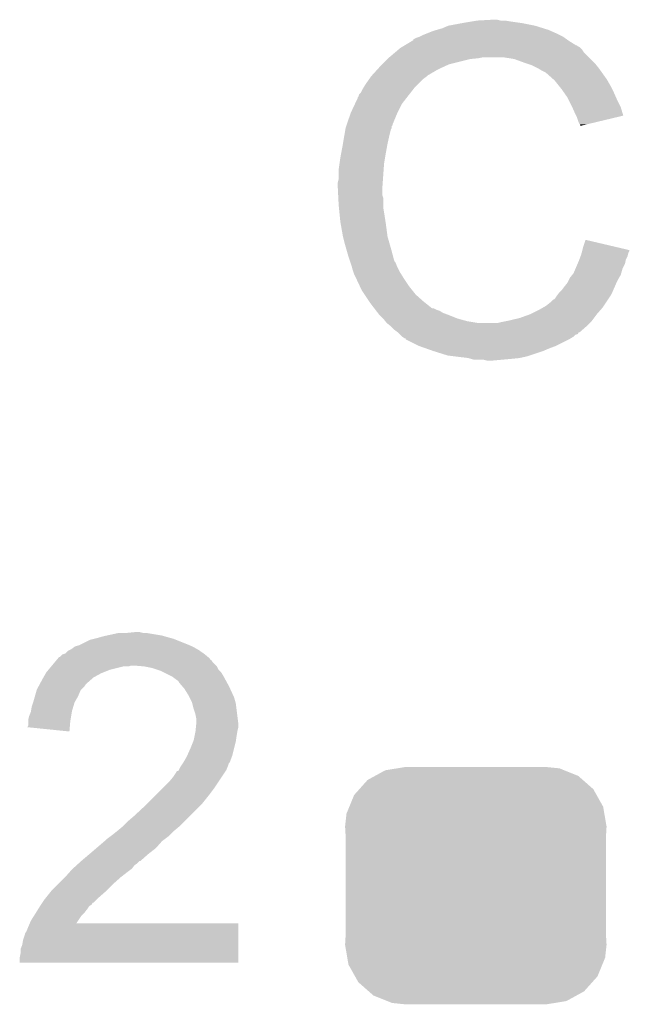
# Model space of a CAD drawing. Extents: x -4 to 126, y -8 to 66.
# Tile 224 of 256: x 85.24 to 87.05, y 50.83 to 53.75. Entities that reach past the tile are written whole.
import ezdxf

# ---------------------------------------------------------------- set-up
doc = ezdxf.new("R2010")
doc.units = 0
doc.layers.get('0').update_dxf_attribs({"linetype": 'CONTINUOUS'})
doc.layers.add('CLICKER_2_FOR_TMPM4L4A_V104_GTO', color=11, linetype='CONTINUOUS')
doc.layers.add('CLICKER_2_FOR_TMPM4L4A_V104_GTS', color=8, linetype='CONTINUOUS')

# ---------------------------------------------------------------- blocks, each defined once
blk = doc.blocks.new('CUSTOM_189')
for points in [[(-0.233628, 0.347838), (-0.20955, 0.35179), (0.247972, 0.347838), (0.20955, 0.35179)], [(-0.320744, 0.31339), (-0.298526, 0.325596), (0.317222, 0.31339), (0.30335, 0.325596)], [(-0.298526, 0.325596), (-0.268438, 0.342124), (0.30335, 0.325596), (0.2622, 0.342124)], [(-0.268438, 0.342124), (-0.233628, 0.347838), (0.2622, 0.342124), (0.247972, 0.347838)], [(-0.34504, 0.286174), (-0.320744, 0.31339), (0.348152, 0.286174), (0.317222, 0.31339)], [(-0.37475, 0.234078), (-0.360486, 0.26887), (0.377262, 0.234078), (0.357822, 0.26887)], [(-0.360486, 0.26887), (-0.34504, 0.286174), (0.357822, 0.26887), (0.348152, 0.286174)], [(-0.383124, 0.213652), (-0.37475, 0.234078), (0.380766, 0.213652), (0.377262, 0.234078)], [(-0.38735, 0.17526), (-0.383124, 0.213652), (0.38735, 0.17526), (0.380766, 0.213652)], [(-0.38608, 0.154124), (-0.38735, 0.17526), (0.38608, 0.154124), (0.38735, 0.17526)], [(-0.38608, -0.154124), (-0.38608, 0.154124), (0.38608, -0.154124), (0.38608, 0.154124)], [(-0.38735, -0.17526), (-0.38608, -0.154124), (0.38735, -0.17526), (0.38608, -0.154124)], [(-0.380764, -0.213652), (-0.38735, -0.17526), (0.383124, -0.213652), (0.38735, -0.17526)], [(-0.377262, -0.234078), (-0.380764, -0.213652), (0.374748, -0.234078), (0.383124, -0.213652)], [(-0.35782, -0.26887), (-0.377262, -0.234078), (0.360486, -0.26887), (0.374748, -0.234078)], [(-0.348152, -0.286174), (-0.35782, -0.26887), (0.345038, -0.286174), (0.360486, -0.26887)], [(-0.31722, -0.31339), (-0.348152, -0.286174), (0.320744, -0.31339), (0.345038, -0.286174)], [(-0.30335, -0.325596), (-0.31722, -0.31339), (0.298524, -0.325596), (0.320744, -0.31339)], [(-0.262198, -0.342124), (-0.30335, -0.325596), (0.268438, -0.342124), (0.298524, -0.325596)], [(-0.247972, -0.347838), (-0.262198, -0.342124), (0.233626, -0.347838), (0.268438, -0.342124)], [(-0.20955, -0.35179), (-0.247972, -0.347838), (0.20955, -0.35179), (0.233626, -0.347838)]]:
    blk.add_solid(points)

msp = doc.modelspace()

# ---------------------------------------------------------------- linework, layer by layer
at = {"layer": 'CLICKER_2_FOR_TMPM4L4A_V104_GTO'}
for points in [[(86.4743, 53.71846), (86.492082, 53.72354), (86.80704, 53.71846), (86.790786, 53.72354)], [(86.492082, 53.72354), (86.509862, 53.73116), (86.790786, 53.72354), (86.766402, 53.73116)], [(86.509862, 53.73116), (86.5505, 53.73878), (86.766402, 53.73116), (86.728298, 53.73878)], [(86.5505, 53.73878), (86.58098, 53.74386), (86.728298, 53.73878), (86.69274, 53.74386)], [(86.58098, 53.74386), (86.59622, 53.7464), (86.69274, 53.74386), (86.677502, 53.7464)], [(86.59622, 53.7464), (86.641938, 53.74894), (86.664802, 53.7464), (86.654642, 53.74894)], [(86.405734, 53.690526), (86.415882, 53.6956), (86.86088, 53.690526), (86.853774, 53.6956)], [(86.415882, 53.6956), (86.423494, 53.698138), (86.853774, 53.6956), (86.85022, 53.698138)], [(86.423494, 53.698138), (86.4235, 53.69814), (86.85022, 53.698138), (86.850218, 53.69814)], [(86.4235, 53.69814), (86.43366, 53.70322), (86.850218, 53.69814), (86.84006, 53.70322)], [(86.43366, 53.70322), (86.446358, 53.7083), (86.84006, 53.70322), (86.8299, 53.7083)], [(86.446358, 53.7083), (86.459058, 53.71338), (86.8299, 53.7083), (86.81847, 53.71338)], [(86.459058, 53.71338), (86.4743, 53.71846), (86.81847, 53.71338), (86.80704, 53.71846)], [(86.361616, 53.66004), (86.367622, 53.665122), (86.9061, 53.66004), (86.901018, 53.665122)], [(86.367622, 53.665122), (86.371846, 53.667658), (86.901018, 53.665122), (86.89848, 53.667658)], [(86.371846, 53.667658), (86.376076, 53.670198), (86.89848, 53.667658), (86.893404, 53.670198)], [(86.376076, 53.670198), (86.380302, 53.672734), (86.893404, 53.670198), (86.890866, 53.672734)], [(86.380302, 53.672734), (86.380312, 53.67274), (86.890866, 53.672734), (86.888324, 53.67274)], [(86.380312, 53.67274), (86.401468, 53.68544), (86.888324, 53.67274), (86.868, 53.68544)], [(86.401468, 53.68544), (86.40572, 53.687992), (86.868, 53.68544), (86.864428, 53.687992)], [(86.40572, 53.687992), (86.405734, 53.690526), (86.864428, 53.687992), (86.86088, 53.690526)], [(86.33206, 53.63464), (86.3346, 53.63718), (86.598762, 53.63464), (86.611458, 53.63718)], [(86.3346, 53.63718), (86.352608, 53.652418), (86.92642, 53.63718), (86.911182, 53.652418)], [(86.352608, 53.652418), (86.361616, 53.66004), (86.911182, 53.652418), (86.9061, 53.66004)], [(86.705438, 53.6321), (86.674958, 53.63718), (86.9315, 53.6321), (86.92642, 53.63718)], [(86.299732, 53.60162), (86.30666, 53.60924), (86.479382, 53.60162), (86.49589, 53.60924)], [(86.30666, 53.60924), (86.31428, 53.61686), (86.49589, 53.60924), (86.512398, 53.61686)], [(86.31428, 53.61686), (86.32952, 53.6321), (86.512398, 53.61686), (86.57336, 53.6321)], [(86.32952, 53.6321), (86.33206, 53.63464), (86.57336, 53.6321), (86.598762, 53.63464)], [(86.73338, 53.62194), (86.705438, 53.6321), (86.94166, 53.62194), (86.9315, 53.6321)], [(86.741006, 53.619398), (86.73338, 53.62194), (86.944202, 53.619398), (86.94166, 53.62194)], [(86.756238, 53.61432), (86.741006, 53.619398), (86.948266, 53.61432), (86.944202, 53.619398)], [(86.77148, 53.6067), (86.756238, 53.61432), (86.95436, 53.6067), (86.948266, 53.61432)], [(86.77656, 53.60416), (86.77148, 53.6067), (86.956176, 53.60416), (86.95436, 53.6067)], [(86.275924, 53.573678), (86.28126, 53.5813), (86.4362, 53.573678), (86.446358, 53.5813)], [(86.28126, 53.5813), (86.281262, 53.581302), (86.446358, 53.5813), (86.44636, 53.581302)], [(86.281262, 53.581302), (86.283566, 53.583838), (86.44636, 53.581302), (86.448898, 53.583838)], [(86.283566, 53.583838), (86.299732, 53.60162), (86.448898, 53.583838), (86.479382, 53.60162)], [(86.789262, 53.59654), (86.77656, 53.60416), (86.961618, 53.59654), (86.956176, 53.60416)], [(86.799416, 53.591462), (86.789262, 53.59654), (86.965246, 53.591462), (86.961618, 53.59654)], [(86.80196, 53.58892), (86.799416, 53.591462), (86.967062, 53.58892), (86.965246, 53.591462)], [(86.821964, 53.57114), (86.80196, 53.58892), (86.979762, 53.57114), (86.967062, 53.58892)], [(86.257382, 53.545738), (86.263478, 53.5559), (86.40826, 53.545738), (86.418422, 53.5559)], [(86.263478, 53.5559), (86.275924, 53.573678), (86.418422, 53.5559), (86.4362, 53.573678)], [(86.82482, 53.5686), (86.821964, 53.57114), (86.981214, 53.5686), (86.979762, 53.57114)], [(86.837012, 53.55336), (86.82482, 53.5686), (86.98992, 53.55336), (86.981214, 53.5686)], [(86.84514, 53.5432), (86.837012, 53.55336), (86.995, 53.5432), (86.98992, 53.55336)], [(86.240626, 53.517806), (86.24316, 53.520344), (86.386534, 53.517806), (86.388508, 53.520344)], [(86.24316, 53.520344), (86.245704, 53.527962), (86.388508, 53.520344), (86.394434, 53.527962)], [(86.245704, 53.527962), (86.250782, 53.533044), (86.394434, 53.527962), (86.398386, 53.533044)], [(86.250782, 53.533044), (86.25586, 53.543198), (86.398386, 53.533044), (86.406284, 53.543198)], [(86.25586, 53.543198), (86.257382, 53.545738), (86.406284, 53.543198), (86.40826, 53.545738)], [(86.852252, 53.53304), (86.84514, 53.5432), (87.00008, 53.53304), (86.995, 53.5432)], [(86.862918, 53.5178), (86.852252, 53.53304), (87.006854, 53.5178), (87.00008, 53.53304)], [(86.2203, 53.47208), (86.233446, 53.500018), (86.35873, 53.47208), (86.3727, 53.500018)], [(86.233446, 53.500018), (86.24062, 53.515264), (86.3727, 53.500018), (86.384558, 53.515264)], [(86.24062, 53.515264), (86.240626, 53.517806), (86.384558, 53.515264), (86.386534, 53.517806)], [(86.86673, 53.51018), (86.862918, 53.5178), (87.01024, 53.51018), (87.006854, 53.5178)], [(86.87562, 53.4924), (86.86673, 53.51018), (87.019132, 53.4924), (87.01024, 53.51018)], [(86.87675, 53.489858), (86.87562, 53.4924), (87.020402, 53.489858), (87.019132, 53.4924)], [(86.88578, 53.46954), (86.87675, 53.489858), (87.026476, 53.46954), (87.020402, 53.489858)], [(86.209292, 53.439056), (86.219452, 53.46954), (86.34476, 53.439056), (86.35746, 53.46954)], [(86.219452, 53.46954), (86.2203, 53.47208), (86.35746, 53.46954), (86.35873, 53.47208)], [(86.888324, 53.464454), (86.88578, 53.46954), (87.027996, 53.464454), (87.026476, 53.46954)], [(86.89086, 53.45938), (86.888324, 53.464454), (87.006834, 53.45938), (87.027996, 53.464454)], [(86.205906, 53.428896), (86.207598, 53.433974), (86.342218, 53.428896), (86.34222, 53.433974)], [(86.207598, 53.433974), (86.208444, 53.436514), (86.34222, 53.433974), (86.344754, 53.436514)], [(86.208444, 53.436514), (86.209292, 53.439056), (86.344754, 53.436514), (86.34476, 53.439056)], [(86.89594, 53.444142), (86.89086, 53.45938), (86.943284, 53.444142), (87.006834, 53.45938)], [(86.898478, 53.439064), (86.89594, 53.444142), (86.922106, 53.439064), (86.943284, 53.444142)], [(86.901014, 53.436526), (86.898478, 53.439064), (86.91152, 53.436526), (86.922106, 53.439064)], [(86.90102, 53.434008), (86.901014, 53.436526), (86.90102, 53.434008), (86.91152, 53.436526)], [(86.19744, 53.38064), (86.20125, 53.4035), (86.32952, 53.38064), (86.3346, 53.4035)], [(86.20125, 53.4035), (86.204636, 53.423818), (86.3346, 53.4035), (86.339678, 53.423818)], [(86.204636, 53.423818), (86.205062, 53.426362), (86.339678, 53.423818), (86.34095, 53.426362)], [(86.205062, 53.426362), (86.205906, 53.428896), (86.34095, 53.426362), (86.342218, 53.428896)], [(86.1922, 53.3527), (86.19744, 53.38064), (86.32444, 53.3527), (86.32952, 53.38064)], [(86.18982, 53.34), (86.1922, 53.3527), (86.322322, 53.34), (86.32444, 53.3527)], [(86.18474, 53.30444), (86.18728, 53.322222), (86.318088, 53.30444), (86.31936, 53.322222)], [(86.18728, 53.322222), (86.18982, 53.34), (86.31936, 53.322222), (86.322322, 53.34)], [(86.18474, 53.276502), (86.18474, 53.30444), (86.316094, 53.276502), (86.318088, 53.30444)], [(86.1822, 53.266342), (86.18474, 53.276502), (86.315368, 53.266342), (86.316094, 53.276502)], [(86.1822, 53.251102), (86.1822, 53.266342), (86.31428, 53.251102), (86.315368, 53.266342)], [(86.1822, 53.2511), (86.1822, 53.251102), (86.314282, 53.2511), (86.31428, 53.251102)], [(86.183344, 53.228238), (86.1822, 53.2511), (86.314282, 53.228238), (86.314282, 53.2511)], [(86.183726, 53.220616), (86.183344, 53.228238), (86.31682, 53.220616), (86.314282, 53.228238)], [(86.18474, 53.2003), (86.183726, 53.220616), (86.31682, 53.2003), (86.31682, 53.220616)], [(86.185504, 53.192678), (86.18474, 53.2003), (86.31682, 53.192678), (86.31682, 53.2003)], [(86.187026, 53.17744), (86.185504, 53.192678), (86.31936, 53.17744), (86.31682, 53.192678)], [(86.18982, 53.149498), (86.187026, 53.17744), (86.32366, 53.149498), (86.31936, 53.17744)], [(86.190718, 53.14442), (86.18982, 53.149498), (86.32444, 53.14442), (86.32366, 53.149498)], [(86.19744, 53.10632), (86.190718, 53.14442), (86.32952, 53.10632), (86.32444, 53.14442)], [(86.197442, 53.106318), (86.19744, 53.10632), (86.32952, 53.106318), (86.32952, 53.10632)], [(86.20252, 53.086), (86.197442, 53.106318), (86.335326, 53.086), (86.32952, 53.106318)], [(86.206876, 53.07076), (86.20252, 53.086), (86.33968, 53.07076), (86.335326, 53.086)], [(86.90864, 53.073298), (86.91628, 53.096156), (87.013368, 53.073298), (86.91628, 53.096156)], [(86.21268, 53.05044), (86.206876, 53.07076), (86.345102, 53.05044), (86.33968, 53.07076)], [(86.901652, 53.047898), (86.90356, 53.052982), (87.04072, 53.047898), (87.041988, 53.052982)], [(86.90356, 53.052982), (86.904828, 53.058058), (87.041988, 53.052982), (87.043258, 53.058058)], [(86.904828, 53.058058), (86.906098, 53.063136), (87.043258, 53.058058), (87.045798, 53.063136)], [(86.906098, 53.063136), (86.90673, 53.065662), (87.045798, 53.063136), (87.0458, 53.065662)], [(86.90673, 53.065662), (86.90864, 53.073298), (87.0458, 53.065662), (87.013368, 53.073298)], [(86.218608, 53.032658), (86.21268, 53.05044), (86.349844, 53.032658), (86.345102, 53.05044)], [(86.219456, 53.030116), (86.218608, 53.032658), (86.352382, 53.030116), (86.349844, 53.032658)], [(86.221148, 53.025038), (86.219456, 53.030116), (86.35492, 53.025038), (86.352382, 53.030116)], [(86.22284, 53.019958), (86.221148, 53.025038), (86.356614, 53.019958), (86.35492, 53.025038)], [(86.88614, 53.009798), (86.892672, 53.025038), (87.025478, 53.009798), (87.033098, 53.025038)], [(86.892672, 53.025038), (86.89594, 53.03266), (87.033098, 53.025038), (87.034622, 53.03266)], [(86.89594, 53.03266), (86.897844, 53.037738), (87.034622, 53.03266), (87.03564, 53.037738)], [(86.897844, 53.037738), (86.901652, 53.047898), (87.03564, 53.037738), (87.04072, 53.047898)], [(86.223476, 53.01742), (86.22284, 53.019958), (86.35746, 53.01742), (86.356614, 53.019958)], [(86.225382, 53.0098), (86.223476, 53.01742), (86.361272, 53.0098), (86.35746, 53.01742)], [(86.227922, 53.002182), (86.225382, 53.0098), (86.36508, 53.002182), (86.361272, 53.0098)], [(86.23046, 52.994562), (86.227922, 53.002182), (86.369844, 52.994562), (86.36508, 53.002182)], [(86.233, 52.98948), (86.23046, 52.994562), (86.373018, 52.98948), (86.369844, 52.994562)], [(86.876632, 52.992018), (86.8807, 52.997102), (87.0204, 52.992018), (87.02185, 52.997102)], [(86.8807, 52.997102), (86.88614, 53.009798), (87.02185, 52.997102), (87.025478, 53.009798)], [(86.236586, 52.98186), (86.233, 52.98948), (86.37778, 52.98186), (86.373018, 52.98948)], [(86.247344, 52.959), (86.236586, 52.98186), (86.39302, 52.959), (86.37778, 52.98186)], [(86.85276, 52.95646), (86.862922, 52.969162), (87.00246, 52.95646), (87.008018, 52.969162)], [(86.862922, 52.969162), (86.86546, 52.97424), (87.008018, 52.969162), (87.01024, 52.97424)], [(86.86546, 52.97424), (86.87054, 52.9844), (87.01024, 52.97424), (87.016046, 52.9844)], [(86.87054, 52.9844), (86.876632, 52.992018), (87.016046, 52.9844), (87.0204, 52.992018)], [(86.25332, 52.9463), (86.247344, 52.959), (86.40318, 52.9463), (86.39302, 52.959)], [(86.261788, 52.9336), (86.25332, 52.9463), (86.41334, 52.9336), (86.40318, 52.9463)], [(86.833708, 52.933598), (86.837522, 52.93868), (86.992458, 52.933598), (86.99468, 52.93868)], [(86.837522, 52.93868), (86.84514, 52.946302), (86.99468, 52.93868), (86.998016, 52.946302)], [(86.84514, 52.946302), (86.85276, 52.95646), (86.998016, 52.946302), (87.00246, 52.95646)], [(86.275332, 52.913282), (86.261788, 52.9336), (86.436198, 52.913282), (86.41334, 52.9336)], [(86.27872, 52.9082), (86.275332, 52.913282), (86.442552, 52.9082), (86.436198, 52.913282)], [(86.290444, 52.89296), (86.27872, 52.9082), (86.461606, 52.89296), (86.442552, 52.9082)], [(86.799418, 52.90058), (86.81212, 52.91074), (86.970446, 52.90058), (86.97722, 52.91074)], [(86.81212, 52.91074), (86.819744, 52.918362), (86.97722, 52.91074), (86.9823, 52.918362)], [(86.819744, 52.918362), (86.82482, 52.920904), (86.9823, 52.918362), (86.983994, 52.920904)], [(86.82482, 52.920904), (86.8299, 52.92852), (86.983994, 52.920904), (86.989072, 52.92852)], [(86.8299, 52.92852), (86.833708, 52.933598), (86.989072, 52.92852), (86.992458, 52.933598)], [(86.290446, 52.892958), (86.290444, 52.89296), (86.466684, 52.892958), (86.461606, 52.89296)], [(86.294352, 52.88788), (86.290446, 52.892958), (86.476842, 52.88788), (86.466684, 52.892958)], [(86.296308, 52.885338), (86.294352, 52.88788), (86.484464, 52.885338), (86.476842, 52.88788)], [(86.300214, 52.88026), (86.296308, 52.885338), (86.49208, 52.88026), (86.484464, 52.885338)], [(86.30412, 52.875182), (86.300214, 52.88026), (86.505622, 52.875182), (86.49208, 52.88026)], [(86.751162, 52.875182), (86.781638, 52.89042), (86.94928, 52.875182), (86.962614, 52.89042)], [(86.781638, 52.89042), (86.790524, 52.895498), (86.962614, 52.89042), (86.96706, 52.895498)], [(86.790524, 52.895498), (86.799418, 52.90058), (86.96706, 52.895498), (86.970446, 52.90058)], [(86.306662, 52.87264), (86.30412, 52.875182), (86.5124, 52.87264), (86.505622, 52.875182)], [(86.31682, 52.86248), (86.306662, 52.87264), (86.537796, 52.86248), (86.5124, 52.87264)], [(86.316822, 52.862478), (86.31682, 52.86248), (86.5378, 52.862478), (86.537796, 52.86248)], [(86.322916, 52.85486), (86.316822, 52.862478), (86.56574, 52.85486), (86.5378, 52.862478)], [(86.326978, 52.849782), (86.322916, 52.85486), (86.59621, 52.849782), (86.56574, 52.85486)], [(86.326982, 52.84978), (86.326978, 52.849782), (86.596222, 52.84978), (86.59621, 52.849782)], [(86.339678, 52.839622), (86.326982, 52.84978), (86.9188, 52.839622), (86.928958, 52.84978)], [(86.657182, 52.84978), (86.66734, 52.85232), (86.928958, 52.84978), (86.931498, 52.85232)], [(86.66734, 52.85232), (86.68004, 52.85486), (86.931498, 52.85232), (86.934038, 52.85486)], [(86.68004, 52.85486), (86.69274, 52.8574), (86.934038, 52.85486), (86.935942, 52.8574)], [(86.69274, 52.8574), (86.72322, 52.865022), (86.935942, 52.8574), (86.941658, 52.865022)], [(86.72322, 52.865022), (86.75116, 52.87518), (86.941658, 52.865022), (86.949278, 52.87518)], [(86.75116, 52.87518), (86.751162, 52.875182), (86.949278, 52.87518), (86.94928, 52.875182)], [(86.339682, 52.83962), (86.339678, 52.839622), (86.9188, 52.83962), (86.9188, 52.839622)], [(86.34984, 52.829462), (86.339682, 52.83962), (86.907186, 52.829462), (86.9188, 52.83962)], [(86.359998, 52.82184), (86.34984, 52.829462), (86.898474, 52.82184), (86.907186, 52.829462)], [(86.360014, 52.821826), (86.359998, 52.82184), (86.895934, 52.821826), (86.898474, 52.82184)], [(86.36508, 52.81676), (86.360014, 52.821826), (86.893392, 52.81676), (86.895934, 52.821826)], [(86.367624, 52.814216), (86.36508, 52.81676), (86.885778, 52.814216), (86.893392, 52.81676)], [(86.372698, 52.809142), (86.367624, 52.814216), (86.880702, 52.809142), (86.885778, 52.814216)], [(86.372704, 52.809138), (86.372698, 52.809142), (86.880698, 52.809138), (86.880702, 52.809142)], [(86.380314, 52.804064), (86.372704, 52.809138), (86.87224, 52.804064), (86.880698, 52.809138)], [(86.382838, 52.80406), (86.380314, 52.804064), (86.872232, 52.80406), (86.87224, 52.804064)], [(86.38286, 52.801534), (86.382838, 52.80406), (86.868022, 52.801534), (86.872232, 52.80406)], [(86.382888, 52.80152), (86.38286, 52.801534), (86.868, 52.80152), (86.868022, 52.801534)], [(86.4235, 52.7812), (86.382888, 52.80152), (86.82736, 52.7812), (86.868, 52.80152)], [(86.44509, 52.77358), (86.4235, 52.7812), (86.80704, 52.77358), (86.82736, 52.7812)], [(86.46668, 52.76596), (86.44509, 52.77358), (86.78926, 52.76596), (86.80704, 52.77358)], [(86.507318, 52.75326), (86.46668, 52.76596), (86.751158, 52.75326), (86.78926, 52.76596)], [(86.527638, 52.75072), (86.507318, 52.75326), (86.743538, 52.75072), (86.751158, 52.75326)], [(86.568278, 52.74564), (86.527638, 52.75072), (86.720678, 52.74564), (86.743538, 52.75072)], [(86.577168, 52.7431), (86.568278, 52.74564), (86.69528, 52.7431), (86.720678, 52.74564)], [(86.586056, 52.74056), (86.577168, 52.7431), (86.66734, 52.74056), (86.69528, 52.7431)], [(86.624158, 52.73802), (86.613998, 52.74056), (86.639402, 52.73802), (86.66734, 52.74056)], [(85.458296, 51.91252), (85.46846, 51.91506), (85.697062, 51.91252), (85.688172, 51.91506)], [(85.46846, 51.91506), (85.486238, 51.92014), (85.688172, 51.91506), (85.670392, 51.92014)], [(85.486238, 51.92014), (85.497668, 51.92268), (85.670392, 51.92014), (85.661502, 51.92268)], [(85.497668, 51.92268), (85.531962, 51.9303), (85.661502, 51.92268), (85.615782, 51.9303)], [(85.55482, 51.9303), (85.580218, 51.93284), (85.605622, 51.9303), (85.595462, 51.93284)], [(85.39226, 51.882042), (85.402422, 51.88966), (85.766274, 51.882042), (85.752942, 51.88966)], [(85.402422, 51.88966), (85.41766, 51.89474), (85.752942, 51.88966), (85.741088, 51.89474)], [(85.41766, 51.89474), (85.422738, 51.89728), (85.741088, 51.89474), (85.73516, 51.89728)], [(85.422738, 51.89728), (85.448142, 51.909982), (85.73516, 51.89728), (85.703408, 51.909982)], [(85.448142, 51.909982), (85.458296, 51.91252), (85.703408, 51.909982), (85.697062, 51.91252)], [(85.352466, 51.854092), (85.356708, 51.85918), (85.80374, 51.854092), (85.79764, 51.85918)], [(85.356708, 51.85918), (85.359246, 51.859186), (85.79764, 51.85918), (85.797632, 51.859186)], [(85.359246, 51.859186), (85.366864, 51.8668), (85.797632, 51.859186), (85.7885, 51.8668)], [(85.366864, 51.8668), (85.374482, 51.869344), (85.7885, 51.8668), (85.78494, 51.869344)], [(85.374482, 51.869344), (85.382104, 51.876962), (85.78494, 51.869344), (85.774276, 51.876962)], [(85.382104, 51.876962), (85.387178, 51.8795), (85.774276, 51.876962), (85.770722, 51.8795)], [(85.387178, 51.8795), (85.39226, 51.882042), (85.770722, 51.8795), (85.766274, 51.882042)], [(85.32495, 51.821078), (85.33342, 51.83124), (85.506558, 51.821078), (85.547198, 51.83124)], [(85.33342, 51.83124), (85.335536, 51.833778), (85.562436, 51.83124), (85.570058, 51.833778)], [(85.335536, 51.83378), (85.344004, 51.843938), (85.82152, 51.83378), (85.811362, 51.843938)], [(85.335536, 51.833778), (85.335536, 51.83378), (85.570058, 51.833778), (85.577682, 51.83378)], [(85.344004, 51.843938), (85.35035, 51.851552), (85.811362, 51.843938), (85.806284, 51.851552)], [(85.35035, 51.851552), (85.350356, 51.85156), (85.806284, 51.851552), (85.803762, 51.85156)], [(85.350356, 51.85156), (85.352466, 51.854092), (85.803762, 51.85156), (85.80374, 51.854092)], [(85.60816, 51.83124), (85.577682, 51.83378), (85.82406, 51.83124), (85.82152, 51.83378)], [(85.60818, 51.831236), (85.60816, 51.83124), (85.824062, 51.831236), (85.82406, 51.83124)], [(85.633558, 51.82616), (85.60818, 51.831236), (85.826602, 51.82616), (85.824062, 51.831236)], [(85.648798, 51.82108), (85.633558, 51.82616), (85.829142, 51.82108), (85.826602, 51.82616)], [(85.30844, 51.79568), (85.30989, 51.79822), (85.455396, 51.79568), (85.4583, 51.79822)], [(85.30989, 51.79822), (85.317148, 51.81092), (85.4583, 51.79822), (85.481158, 51.81092)], [(85.317148, 51.81092), (85.3186, 51.813458), (85.481158, 51.81092), (85.487504, 51.813458)], [(85.3186, 51.813458), (85.32495, 51.821078), (85.487504, 51.813458), (85.506558, 51.821078)], [(85.656418, 51.81854), (85.648798, 51.82108), (85.831682, 51.81854), (85.829142, 51.82108)], [(85.666582, 51.813458), (85.656418, 51.81854), (85.836762, 51.813458), (85.831682, 51.81854)], [(85.691978, 51.80076), (85.666582, 51.813458), (85.84438, 51.80076), (85.836762, 51.813458)], [(85.70214, 51.79314), (85.691978, 51.80076), (85.848538, 51.79314), (85.84438, 51.80076)], [(85.29066, 51.762662), (85.29476, 51.770278), (85.422742, 51.762662), (85.430358, 51.770278)], [(85.29476, 51.770278), (85.298864, 51.7779), (85.430358, 51.770278), (85.43544, 51.7779)], [(85.298864, 51.7779), (85.300234, 51.780442), (85.43544, 51.7779), (85.43798, 51.780442)], [(85.300234, 51.780442), (85.30844, 51.79568), (85.43798, 51.780442), (85.455396, 51.79568)], [(85.709756, 51.78806), (85.70214, 51.79314), (85.851308, 51.78806), (85.848538, 51.79314)], [(85.712298, 51.782984), (85.709756, 51.78806), (85.854078, 51.782984), (85.851308, 51.78806)], [(85.72101, 51.772822), (85.712298, 51.782984), (85.85962, 51.772822), (85.854078, 51.782984)], [(85.72754, 51.765202), (85.72101, 51.772822), (85.863138, 51.765202), (85.85962, 51.772822)], [(85.2805, 51.7271), (85.284852, 51.742338), (85.40387, 51.7271), (85.41258, 51.742338)], [(85.284852, 51.742338), (85.289932, 51.760116), (85.41258, 51.742338), (85.420198, 51.760116)], [(85.289932, 51.760116), (85.29066, 51.762662), (85.420198, 51.760116), (85.422742, 51.762662)], [(85.74024, 51.744878), (85.72754, 51.765202), (85.87252, 51.744878), (85.863138, 51.765202)], [(85.74278, 51.7398), (85.74024, 51.744878), (85.874862, 51.7398), (85.87252, 51.744878)], [(85.7504, 51.724562), (85.74278, 51.7398), (85.879214, 51.724562), (85.874862, 51.7398)], [(85.273302, 51.69916), (85.275422, 51.711862), (85.3948, 51.69916), (85.398608, 51.711862)], [(85.275422, 51.711862), (85.279652, 51.724558), (85.398608, 51.711862), (85.402418, 51.724558)], [(85.279652, 51.724558), (85.2805, 51.7271), (85.402418, 51.724558), (85.40387, 51.7271)], [(85.751038, 51.722018), (85.7504, 51.724562), (85.87994, 51.722018), (85.879214, 51.724562)], [(85.755482, 51.70424), (85.751038, 51.722018), (85.882164, 51.70424), (85.87994, 51.722018)], [(85.26526, 51.673762), (85.267802, 51.683922), (85.390566, 51.673762), (85.39226, 51.683922)], [(85.267802, 51.683922), (85.27288, 51.696622), (85.39226, 51.683922), (85.394376, 51.696622)], [(85.27288, 51.696622), (85.273302, 51.69916), (85.394376, 51.696622), (85.3948, 51.69916)], [(85.760558, 51.689), (85.755482, 51.70424), (85.884068, 51.689), (85.882164, 51.70424)], [(85.7631, 51.676302), (85.760558, 51.689), (85.885656, 51.676302), (85.884068, 51.689)], [(85.262734, 51.650926), (85.26526, 51.655984), (85.388226, 51.650926), (85.388652, 51.655984)], [(85.387158, 51.638202), (85.262734, 51.650926), (85.387158, 51.638202), (85.388226, 51.650926)], [(85.26526, 51.668682), (85.26526, 51.673762), (85.38972, 51.668682), (85.390566, 51.673762)], [(85.26526, 51.655984), (85.26526, 51.668682), (85.388652, 51.655984), (85.38972, 51.668682)], [(85.760814, 51.64074), (85.76183, 51.650898), (85.88502, 51.64074), (85.88756, 51.650898)], [(85.76183, 51.650898), (85.762846, 51.661058), (85.88756, 51.650898), (85.88756, 51.661058)], [(85.762846, 51.661058), (85.7631, 51.663598), (85.88756, 51.661058), (85.887244, 51.663598)], [(85.7631, 51.663598), (85.7631, 51.676302), (85.887244, 51.663598), (85.885656, 51.676302)], [(85.75548, 51.612802), (85.75802, 51.6255), (85.880666, 51.612802), (85.88248, 51.6255)], [(85.75802, 51.6255), (85.76056, 51.638198), (85.88248, 51.6255), (85.884596, 51.638198)], [(85.76056, 51.638198), (85.760814, 51.64074), (85.884596, 51.638198), (85.88502, 51.64074)], [(85.74532, 51.5874), (85.753446, 51.60772), (85.874858, 51.5874), (85.87994, 51.60772)], [(85.753446, 51.60772), (85.75548, 51.612802), (85.87994, 51.60772), (85.880666, 51.612802)], [(85.724998, 51.54676), (85.73516, 51.564542), (85.862156, 51.54676), (85.868826, 51.564542)], [(85.73516, 51.564542), (85.736286, 51.567078), (85.868826, 51.564542), (85.869778, 51.567078)], [(85.736286, 51.567078), (85.74532, 51.5874), (85.869778, 51.567078), (85.874858, 51.5874)], [(85.714842, 51.531522), (85.718226, 51.5366), (85.855048, 51.531522), (85.85708, 51.5366)], [(85.718226, 51.5366), (85.723302, 51.544216), (85.85708, 51.5366), (85.85962, 51.544216)], [(85.723302, 51.544216), (85.724998, 51.546758), (85.85962, 51.544216), (85.862154, 51.546758)], [(85.724998, 51.546758), (85.724998, 51.54676), (85.862154, 51.546758), (85.862156, 51.54676)], [(85.69452, 51.50358), (85.70468, 51.518824), (85.838452, 51.50358), (85.848614, 51.518824)], [(85.70468, 51.518824), (85.704702, 51.52136), (85.848614, 51.518824), (85.850306, 51.52136)], [(85.704702, 51.52136), (85.709766, 51.521374), (85.850306, 51.52136), (85.850314, 51.521374)], [(85.709766, 51.521374), (85.711028, 51.523898), (85.850314, 51.521374), (85.851998, 51.523898)], [(85.711028, 51.523898), (85.714842, 51.531522), (85.851998, 51.523898), (85.855048, 51.531522)], [(85.66404, 51.47056), (85.68182, 51.48834), (85.81644, 51.47056), (85.828292, 51.48834)], [(85.68182, 51.48834), (85.69452, 51.50358), (85.828292, 51.48834), (85.838452, 51.50358)], [(85.61832, 51.42484), (85.64372, 51.45024), (85.78088, 51.42484), (85.8012, 51.45024)], [(85.64372, 51.45024), (85.66404, 51.47056), (85.8012, 51.45024), (85.81644, 51.47056)], [(85.57768, 51.38674), (85.61324, 51.41976), (85.74278, 51.38674), (85.7758, 51.41976)], [(85.61324, 51.41976), (85.61832, 51.42484), (85.7758, 51.41976), (85.78088, 51.42484)], [(85.54466, 51.35626), (85.5599, 51.3715), (85.7123, 51.35626), (85.72754, 51.3715)], [(85.5599, 51.3715), (85.57768, 51.38674), (85.72754, 51.3715), (85.74278, 51.38674)], [(85.509946, 51.32832), (85.51672, 51.3334), (85.681818, 51.32832), (85.686898, 51.3334)], [(85.51672, 51.3334), (85.52942, 51.34356), (85.686898, 51.3334), (85.697058, 51.34356)], [(85.52942, 51.34356), (85.529422, 51.343562), (85.697058, 51.34356), (85.697062, 51.343562)], [(85.529422, 51.343562), (85.544658, 51.356258), (85.697062, 51.343562), (85.712296, 51.356258)], [(85.544658, 51.356258), (85.54466, 51.35626), (85.712296, 51.356258), (85.7123, 51.35626)], [(85.46761, 51.292758), (85.49132, 51.313078), (85.643718, 51.292758), (85.661496, 51.313078)], [(85.49132, 51.313078), (85.491322, 51.31308), (85.661496, 51.313078), (85.661498, 51.31308)], [(85.491322, 51.31308), (85.496402, 51.31816), (85.661498, 51.31308), (85.66827, 51.31816)], [(85.496402, 51.31816), (85.509946, 51.32832), (85.66827, 51.31816), (85.681818, 51.32832)], [(85.42274, 51.25466), (85.446754, 51.27498), (85.597994, 51.25466), (85.62086, 51.27498)], [(85.446754, 51.27498), (85.45576, 51.2826), (85.62086, 51.27498), (85.630656, 51.2826)], [(85.45576, 51.2826), (85.46761, 51.292758), (85.630656, 51.2826), (85.643718, 51.292758)], [(85.39759, 51.231798), (85.408766, 51.241958), (85.572598, 51.231798), (85.580218, 51.241958)], [(85.408766, 51.241958), (85.414358, 51.24704), (85.580218, 51.241958), (85.58784, 51.24704)], [(85.414358, 51.24704), (85.422732, 51.254654), (85.58784, 51.24704), (85.595454, 51.254654)], [(85.422732, 51.254654), (85.42274, 51.25466), (85.595454, 51.254654), (85.597994, 51.25466)], [(85.37448, 51.2064), (85.390284, 51.22418), (85.53958, 51.2064), (85.56244, 51.22418)], [(85.390284, 51.22418), (85.3948, 51.22926), (85.56244, 51.22418), (85.569212, 51.22926)], [(85.3948, 51.22926), (85.39759, 51.231798), (85.569212, 51.22926), (85.572598, 51.231798)], [(85.33384, 51.16576), (85.35416, 51.18608), (85.4964, 51.16576), (85.51672, 51.18608)], [(85.35416, 51.18608), (85.37448, 51.2064), (85.51672, 51.18608), (85.53958, 51.2064)], [(85.317584, 51.145442), (85.331808, 51.16322), (85.47354, 51.145442), (85.49386, 51.16322)], [(85.331808, 51.16322), (85.33384, 51.16576), (85.49386, 51.16322), (85.4964, 51.16576)], [(85.299972, 51.120038), (85.30336, 51.12512), (85.445598, 51.120038), (85.453216, 51.12512)], [(85.30336, 51.12512), (85.306736, 51.130186), (85.453216, 51.12512), (85.455754, 51.130186)], [(85.306736, 51.130186), (85.306746, 51.1302), (85.455754, 51.130186), (85.458294, 51.1302)], [(85.306746, 51.1302), (85.31352, 51.14036), (85.458294, 51.1302), (85.468456, 51.14036)], [(85.31352, 51.14036), (85.317584, 51.145442), (85.468456, 51.14036), (85.47354, 51.145442)], [(85.282406, 51.0921), (85.288754, 51.10226), (85.42274, 51.0921), (85.432898, 51.10226)], [(85.288754, 51.10226), (85.295104, 51.11242), (85.432898, 51.10226), (85.44052, 51.11242)], [(85.295104, 51.11242), (85.29828, 51.1175), (85.44052, 51.11242), (85.443906, 51.1175)], [(85.29828, 51.1175), (85.299972, 51.120038), (85.443906, 51.1175), (85.445598, 51.120038)], [(85.26526, 51.05908), (85.269604, 51.069218), (85.887558, 51.05908), (85.88756, 51.069218)], [(85.269604, 51.069218), (85.269614, 51.06924), (85.88756, 51.069218), (85.407542, 51.06924)], [(85.269614, 51.06924), (85.272882, 51.07686), (85.407542, 51.06924), (85.412608, 51.07686)], [(85.272882, 51.07686), (85.282406, 51.0921), (85.412608, 51.07686), (85.42274, 51.0921)], [(85.2551, 51.036224), (85.255104, 51.038766), (85.887552, 51.036224), (85.887554, 51.038766)], [(85.255104, 51.038766), (85.26018, 51.04638), (85.887554, 51.038766), (85.887554, 51.04638)], [(85.26018, 51.04638), (85.26526, 51.05908), (85.887554, 51.04638), (85.887558, 51.05908)], [(85.24748, 51.005742), (85.250022, 51.020982), (85.887548, 51.005742), (85.88755, 51.020982)], [(85.250022, 51.020982), (85.2551, 51.036224), (85.88755, 51.020982), (85.887552, 51.036224)], [(85.23986, 50.967642), (85.2424, 50.980342), (85.88754, 50.967642), (85.887542, 50.980342)], [(85.2424, 50.980342), (85.242402, 50.993044), (85.887542, 50.980342), (85.887544, 50.993044)], [(85.242402, 50.993044), (85.24748, 51.005742), (85.887544, 50.993044), (85.887548, 51.005742)], [(85.23986, 50.952422), (85.23986, 50.967642), (85.887538, 50.952422), (85.88754, 50.967642)], [(85.887538, 50.9524), (85.23986, 50.952422), (85.887538, 50.9524), (85.887538, 50.952422)]]:
    msp.add_solid(points, dxfattribs=at)

# ---------------------------------------------------------------- block references
at = {"layer": 'CLICKER_2_FOR_TMPM4L4A_V104_GTS'}
msp.add_blockref('CUSTOM_189', (86.59114, 51.181), dxfattribs=at)

doc.saveas('drawing.dxf')
